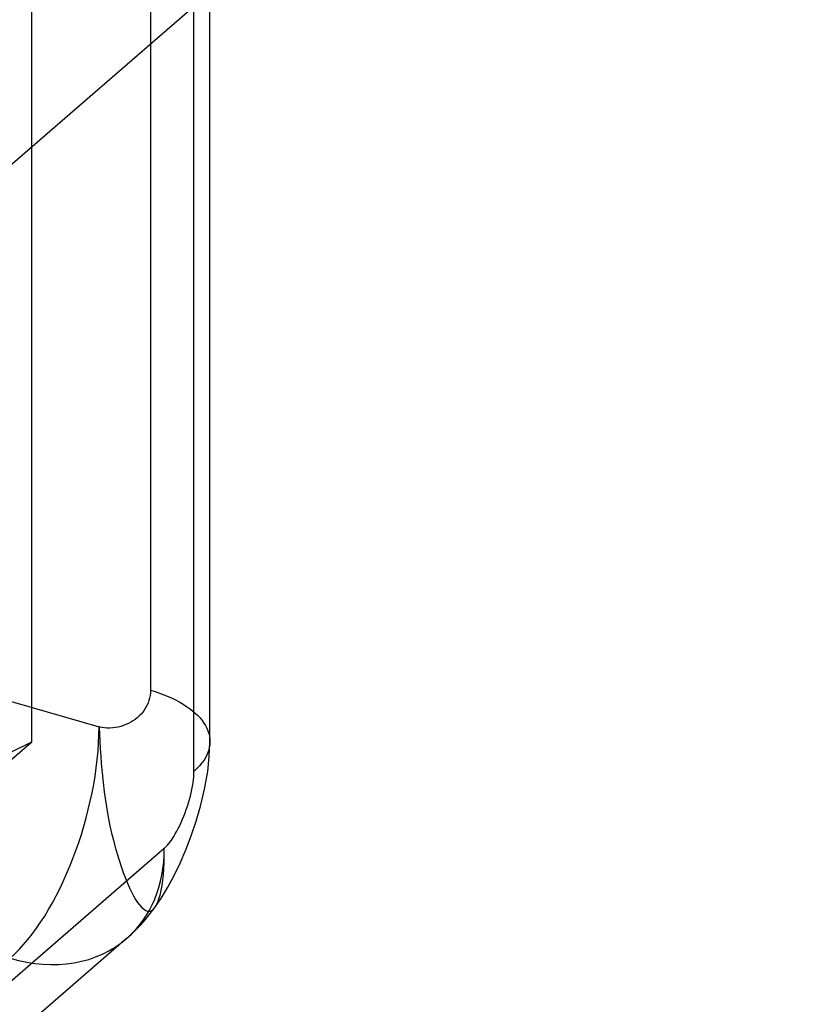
# Model space of a CAD drawing. Header units: millimetres. Extents: x -90 to 88, y -53 to 62.
# Tile 73 of 74: x 75 to 88, y -12 to 5. Entities that reach past the tile are written whole.
import ezdxf

# ---------------------------------------------------------------- set-up
doc = ezdxf.new("R2010")
doc.units = ezdxf.units.MM
doc.layers.add('MAIN-1', color=7, linetype='Continuous')
doc.layers.add('MAIN-2', color=7, linetype='Continuous')

msp = doc.modelspace()

# ---------------------------------------------------------------- linework, layer by layer
at = {"layer": 'MAIN-1'}
for p, q in [((88.385, 14.034), (42.385, -25.803)), ((78.56, -7.09), (78.56, 5.525)), ((78.292, -7.59), (78.292, 5.293)), ((78.55, -7.342), (78.56, -7.09)), ((78.56, -7.09), (78.557, -7.142)), ((78.535, -7.246), (78.516, -7.298)), ((78.549, -7.194), (78.535, -7.246)), ((78.557, -7.142), (78.549, -7.194)), ((78.427, -7.448), (78.387, -7.496)), ((78.462, -7.399), (78.427, -7.448)), ((78.491, -7.349), (78.462, -7.399)), ((78.516, -7.298), (78.491, -7.349)), ((78.523, -7.592), (78.55, -7.342)), ((78.291, -7.636), (78.292, -7.59)), ((78.342, -7.544), (78.292, -7.59)), ((78.387, -7.496), (78.342, -7.544)), ((78.471, -7.888), (78.523, -7.592)), ((78.267, -7.84), (78.276, -7.786)), ((78.276, -7.786), (78.283, -7.734)), ((78.283, -7.734), (78.288, -7.684)), ((78.288, -7.684), (78.291, -7.636)), ((78.231, -8.009), (78.244, -7.953)), ((78.244, -7.953), (78.257, -7.896)), ((78.257, -7.896), (78.267, -7.84)), ((78.402, -8.176), (78.471, -7.888)), ((78.182, -8.176), (78.2, -8.12)), ((78.2, -8.12), (78.216, -8.064)), ((78.216, -8.064), (78.231, -8.009)), ((78.121, -8.344), (78.143, -8.288)), ((78.143, -8.288), (78.163, -8.232)), ((78.163, -8.232), (78.182, -8.176)), ((78.328, -8.431), (78.402, -8.176)), ((78.052, -8.502), (78.076, -8.451)), ((78.076, -8.451), (78.099, -8.398)), ((78.099, -8.398), (78.121, -8.344)), ((78.244, -8.677), (78.328, -8.431)), ((77.978, -8.644), (78.003, -8.598)), ((78.003, -8.598), (78.028, -8.551)), ((78.028, -8.551), (78.052, -8.502)), ((77.871, -8.804), (77.897, -8.769)), ((77.897, -8.769), (77.924, -8.73)), ((77.924, -8.73), (77.951, -8.688)), ((77.951, -8.688), (77.978, -8.644)), ((78.153, -8.912), (78.244, -8.677)), ((77.792, -8.889), (40.979, -40.769)), ((77.792, -8.889), (77.818, -8.864)), ((77.792, -9.01), (77.792, -8.889)), ((77.818, -8.864), (77.844, -8.836)), ((77.844, -8.836), (77.871, -8.804)), ((78.057, -9.135), (78.153, -8.912)), ((77.79, -9.124), (77.792, -9.01)), ((77.778, -9.331), (77.785, -9.231)), ((77.785, -9.231), (77.79, -9.124)), ((77.956, -9.343), (78.057, -9.135)), ((77.756, -9.511), (77.768, -9.425)), ((77.768, -9.425), (77.778, -9.331)), ((77.852, -9.538), (77.956, -9.343)), ((77.722, -9.673), (77.74, -9.597)), ((77.74, -9.597), (77.756, -9.511)), ((77.745, -9.718), (77.852, -9.538)), ((77.634, -9.884), (77.745, -9.718)), ((77.681, -9.796), (77.702, -9.739)), ((77.702, -9.739), (77.722, -9.673)), ((77.557, -9.986), (77.634, -9.884)), ((77.634, -9.884), (77.634, -9.883)), ((77.634, -9.883), (77.634, -9.883)), ((77.634, -9.883), (77.634, -9.883)), ((77.634, -9.883), (77.634, -9.883)), ((77.634, -9.883), (77.635, -9.883)), ((77.635, -9.883), (77.658, -9.844)), ((77.635, -9.883), (77.635, -9.883)), ((77.658, -9.844), (77.681, -9.796)), ((77.397, -10.175), (77.476, -10.086)), ((77.476, -10.086), (77.557, -9.986)), ((77.24, -10.333), (77.32, -10.255)), ((77.32, -10.255), (77.397, -10.175)), ((77.158, -10.406), (41.818, -41.012)), ((77.158, -10.407), (77.24, -10.333))]:
    msp.add_line(p, q, dxfattribs=at)
for start_param, end_param in [(-3.135003, -2.427868), (-3.141514, -3.135003)]:
    msp.add_ellipse((75.194, -8.139), major_axis=(-1.964, 2.268), ratio=0.75, start_param=start_param, end_param=end_param, dxfattribs=at)
at = {"layer": 'MAIN-2'}
for p, q in [((-30.694, 24.16), (76.694, -6.84)), ((77.56, 17.159), (77.56, -6.224)), ((75.56, -7.09), (75.56, 15.427)), ((77.558, -6.268), (77.553, -6.312)), ((77.56, -6.224), (77.558, -6.268)), ((77.56, -6.224), (77.637, -6.247)), ((77.637, -6.247), (77.713, -6.273)), ((77.713, -6.273), (77.786, -6.3)), ((77.786, -6.3), (77.857, -6.329)), ((77.518, -6.439), (77.499, -6.481)), ((77.533, -6.398), (77.518, -6.439)), ((77.544, -6.355), (77.533, -6.398)), ((77.553, -6.312), (77.544, -6.355)), ((77.857, -6.329), (77.925, -6.359)), ((77.925, -6.359), (77.99, -6.391)), ((77.99, -6.391), (78.052, -6.424)), ((78.052, -6.424), (78.111, -6.459)), ((78.111, -6.459), (78.167, -6.495)), ((77.401, -6.624), (77.37, -6.656)), ((77.429, -6.591), (77.401, -6.624)), ((77.455, -6.557), (77.429, -6.591)), ((77.478, -6.52), (77.455, -6.557)), ((77.499, -6.481), (77.478, -6.52)), ((78.167, -6.495), (78.219, -6.532)), ((78.219, -6.532), (78.268, -6.57)), ((78.268, -6.57), (78.314, -6.61)), ((78.314, -6.61), (78.356, -6.65)), ((77.187, -6.785), (77.146, -6.803)), ((77.226, -6.764), (77.187, -6.785)), ((77.264, -6.74), (77.226, -6.764)), ((77.301, -6.714), (77.264, -6.74)), ((77.337, -6.686), (77.301, -6.714)), ((77.37, -6.656), (77.337, -6.686)), ((78.356, -6.65), (78.394, -6.691)), ((78.394, -6.691), (78.428, -6.734)), ((78.428, -6.734), (78.459, -6.776)), ((78.459, -6.776), (78.485, -6.82)), ((76.694, -6.84), (76.7, -6.962)), ((76.739, -6.85), (76.694, -6.84)), ((76.7, -6.962), (76.707, -7.084)), ((76.785, -6.856), (76.739, -6.85)), ((76.831, -6.86), (76.785, -6.856)), ((76.877, -6.861), (76.831, -6.86)), ((76.924, -6.858), (76.877, -6.861)), ((76.97, -6.853), (76.924, -6.858)), ((77.017, -6.844), (76.97, -6.853)), ((77.061, -6.833), (77.017, -6.844)), ((77.104, -6.819), (77.061, -6.833)), ((77.146, -6.803), (77.104, -6.819)), ((78.485, -6.82), (78.508, -6.864)), ((78.508, -6.864), (78.527, -6.909)), ((78.527, -6.909), (78.541, -6.954)), ((78.541, -6.954), (78.551, -6.999)), ((54.81, -25.06), (75.56, -7.09)), ((75.194, -7.273), (75.56, -7.09)), ((76.707, -7.084), (76.714, -7.208)), ((78.551, -6.999), (78.558, -7.044)), ((78.558, -7.044), (78.56, -7.09)), ((76.714, -7.208), (76.722, -7.332)), ((76.722, -7.332), (76.731, -7.458)), ((76.731, -7.458), (76.745, -7.615)), ((76.745, -7.615), (76.762, -7.775)), ((76.762, -7.775), (76.782, -7.937)), ((76.782, -7.937), (76.803, -8.083)), ((76.803, -8.083), (76.819, -8.19)), ((76.819, -8.19), (76.836, -8.293)), ((76.836, -8.293), (76.854, -8.392)), ((76.854, -8.392), (76.877, -8.507)), ((76.877, -8.507), (76.905, -8.63)), ((76.905, -8.63), (76.934, -8.751)), ((76.934, -8.751), (76.965, -8.867)), ((76.965, -8.867), (76.997, -8.979)), ((76.997, -8.979), (77.031, -9.087)), ((77.031, -9.087), (77.066, -9.192)), ((77.066, -9.192), (77.102, -9.293)), ((77.102, -9.293), (77.138, -9.387)), ((77.138, -9.387), (77.173, -9.473)), ((77.173, -9.473), (77.207, -9.551)), ((77.207, -9.551), (77.24, -9.622)), ((77.24, -9.622), (77.274, -9.687)), ((77.274, -9.687), (77.308, -9.746)), ((77.308, -9.746), (77.342, -9.797)), ((77.342, -9.797), (77.375, -9.841)), ((77.375, -9.841), (77.408, -9.878)), ((77.408, -9.878), (77.44, -9.908)), ((77.44, -9.908), (77.471, -9.93)), ((77.471, -9.93), (77.501, -9.944)), ((77.501, -9.944), (77.53, -9.949)), ((77.53, -9.949), (77.557, -9.945)), ((77.557, -9.945), (77.584, -9.933)), ((77.584, -9.933), (77.609, -9.913)), ((77.609, -9.913), (77.634, -9.884))]:
    msp.add_line(p, q, dxfattribs=at)
for major_axis, ratio, start_param, end_param in [((0.832, 2.882), 0.433013, -2.55359, -0.982794), ((-1.964, 2.268), 0.75, 2.284521, 3.141672)]:
    msp.add_ellipse((75.194, -8.139), major_axis=major_axis, ratio=ratio, start_param=start_param, end_param=end_param, dxfattribs=at)

doc.saveas('drawing.dxf')
